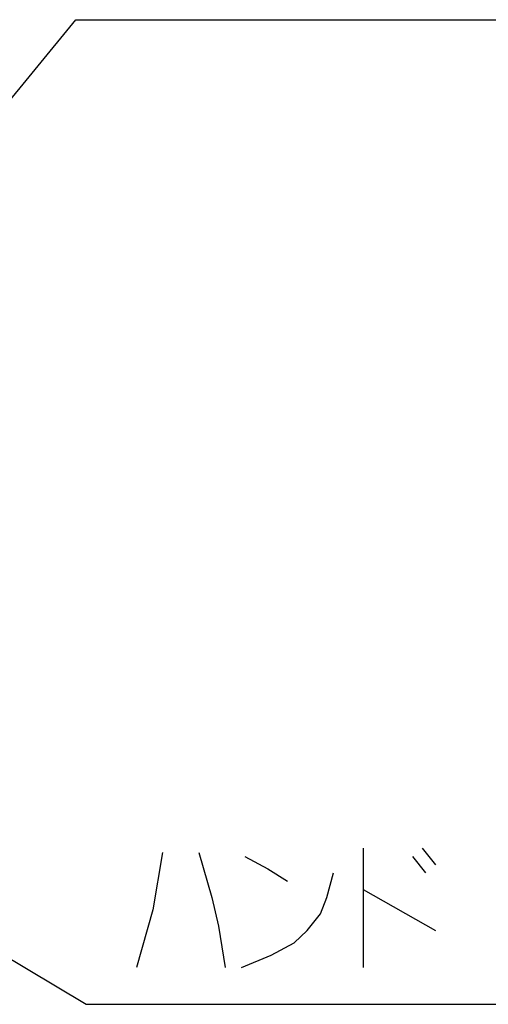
# Model space of a CAD drawing. Extents: x 0 to 594, y 0 to 420.
# Tile 33 of 57: x 541 to 554, y 182 to 210. Entities that reach past the tile are written whole.
import ezdxf

# ---------------------------------------------------------------- set-up
doc = ezdxf.new("R2010")
doc.units = 0
doc.header["$LTSCALE"] = 32.67
doc.layers.add('DRA_ITEM', color=7, linetype='CONTINUOUS')

msp = doc.modelspace()

# ---------------------------------------------------------------- linework, layer by layer
at = {"layer": 'DRA_ITEM', "color": 2, "linetype": 'CONTINUOUS'}
for p, q in [((531.57832, 196.89914), (542.57146, 210.29058)), ((542.57146, 210.29058), (545.284, 210.29058)), ((545.284, 210.29058), (569.604, 210.29058)), ((530.01677, 189.53155), (542.8629, 181.80736)), ((550.87337, 186.31985), (550.87337, 182.87611)), ((552.5834, 186.31985), (552.96339, 185.84486)), ((552.2984, 186.08236), (552.67839, 185.60735)), ((550.87337, 185.13236), (552.96339, 183.94487)), ((542.8629, 181.80736), (544.12838, 181.80736)), ((544.12838, 181.80736), (574.52838, 181.80736))]:
    msp.add_line(p, q, dxfattribs=at)
for points in [[(545.07839, 186.20112), (544.79339, 184.53861), (544.31838, 182.87611)], [(546.1234, 186.20112), (546.50338, 184.89485), (546.6934, 184.0636), (546.88337, 182.87611)], [(547.45337, 186.08236), (548.11839, 185.72611), (548.68839, 185.36986)], [(547.35838, 182.87611), (548.21338, 183.23237), (548.87837, 183.58861), (549.25839, 183.94487), (549.63838, 184.41986), (549.82839, 184.89485), (550.01837, 185.60735)]]:
    msp.add_lwpolyline(points, dxfattribs=at)

doc.saveas('drawing.dxf')
